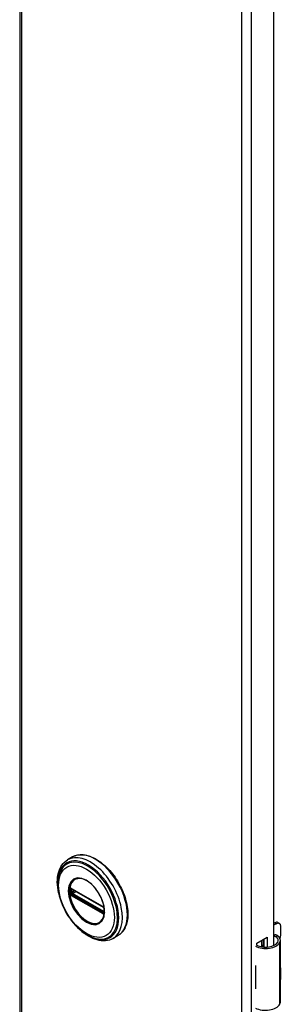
# Model space of a CAD drawing. Header units: inches. Extents: x 0 to 400, y -11 to 260.
# Tile 9 of 13: x 346.12 to 349.52, y 146.69 to 159.48. Entities that reach past the tile are written whole.
import ezdxf

# ---------------------------------------------------------------- set-up
doc = ezdxf.new("R2010")
doc.units = ezdxf.units.IN
doc.header["$LTSCALE"] = 24.014056
doc.header["$MEASUREMENT"] = 0
doc.layers.add('Visible Edges(ANSI)', color=7, linetype='Continuous', lineweight=25)
doc.layers.add('Visible Tangent Edges(ANSI)', color=7, linetype='Continuous', lineweight=25)

msp = doc.modelspace()

# ---------------------------------------------------------------- linework, layer by layer
at = {"layer": 'Visible Edges(ANSI)'}
for p, q in [((346.121, 197.687), (346.121, 99.707)), ((349.422, 169.388), (349.422, 147.453)), ((346.808, 148.604), (346.744, 148.567)), ((346.794, 148.191), (346.789, 148.193)), ((346.794, 148.191), (347.202, 147.955)), ((347.209, 147.947), (346.801, 148.183)), ((347.207, 147.952), (347.202, 147.955)), ((347.218, 147.94), (347.219, 147.937)), ((347.218, 147.894), (347.218, 147.932)), ((347.219, 147.937), (347.22, 147.935)), ((347.221, 147.921), (347.221, 147.884)), ((347.221, 147.884), (347.221, 147.878)), ((349.422, 147.739), (349.438, 147.748)), ((349.477, 147.752), (349.498, 147.74)), ((349.459, 147.736), (349.422, 147.715)), ((349.514, 147.583), (349.514, 147.704)), ((347.399, 147.581), (347.335, 147.544)), ((349.203, 147.485), (349.338, 147.563)), ((349.267, 147.436), (349.267, 147.522)), ((349.287, 147.533), (349.287, 147.433)), ((349.299, 147.432), (349.299, 147.54)), ((349.338, 147.563), (349.338, 147.432)), ((349.512, 146.717), (349.512, 147.521)), ((349.203, 147.453), (349.203, 147.485)), ((349.267, 147.452), (349.287, 147.463)), ((349.287, 147.439), (349.278, 147.434)), ((349.188, 147.193), (349.188, 147.162)), ((349.514, 147.028), (349.514, 147.149)), ((349.188, 146.919), (349.188, 146.888))]:
    msp.add_line(p, q, dxfattribs=at)
at = {"layer": 'Visible Edges(ANSI)', "flags": 128}
for points in [[(346.626, 148.139), (346.62, 148.173), (346.615, 148.207), (346.612, 148.241), (346.61, 148.274), (346.611, 148.306), (346.613, 148.337), (346.618, 148.367), (346.624, 148.396), (346.632, 148.423), (346.642, 148.449), (346.654, 148.474), (346.668, 148.497), (346.685, 148.518), (346.703, 148.536), (346.723, 148.553), (346.744, 148.567)], [(346.808, 148.604), (346.824, 148.612), (346.84, 148.619), (346.858, 148.625), (346.875, 148.629), (346.894, 148.632), (346.912, 148.633), (346.931, 148.633), (346.951, 148.632), (346.971, 148.63), (346.991, 148.626), (347.011, 148.62), (347.031, 148.614), (347.052, 148.606), (347.072, 148.597), (347.093, 148.587), (347.113, 148.576), (347.134, 148.563), (347.154, 148.55), (347.174, 148.535), (347.194, 148.52), (347.214, 148.503), (347.234, 148.486), (347.253, 148.467), (347.272, 148.448), (347.291, 148.428), (347.309, 148.407), (347.326, 148.385), (347.343, 148.363), (347.36, 148.34), (347.376, 148.316), (347.391, 148.292), (347.406, 148.267), (347.42, 148.242), (347.433, 148.217), (347.445, 148.192), (347.457, 148.166), (347.468, 148.14), (347.478, 148.114), (347.487, 148.088), (347.495, 148.061), (347.502, 148.035), (347.509, 148.009), (347.514, 147.984), (347.519, 147.958), (347.522, 147.933), (347.525, 147.908), (347.526, 147.884), (347.527, 147.86), (347.526, 147.836), (347.525, 147.813), (347.522, 147.791), (347.519, 147.77), (347.514, 147.749), (347.508, 147.729), (347.502, 147.709), (347.494, 147.691), (347.486, 147.673), (347.476, 147.657), (347.465, 147.641), (347.454, 147.627), (347.441, 147.614), (347.428, 147.602), (347.414, 147.591), (347.399, 147.581)], [(346.654, 148.428), (346.647, 148.414), (346.641, 148.401), (346.636, 148.387), (346.631, 148.372), (346.624, 148.342), (346.619, 148.31), (346.616, 148.277), (346.615, 148.242), (346.617, 148.207), (346.621, 148.171), (346.627, 148.134), (346.636, 148.097), (346.646, 148.059), (346.659, 148.022), (346.673, 147.985), (346.689, 147.948), (346.707, 147.911), (346.727, 147.875), (346.748, 147.84), (346.771, 147.807), (346.794, 147.774), (346.82, 147.743), (346.846, 147.713), (346.873, 147.686), (346.901, 147.66), (346.93, 147.636), (346.959, 147.615), (346.989, 147.595), (347.019, 147.579), (347.049, 147.564), (347.079, 147.553), (347.109, 147.544), (347.124, 147.541), (347.139, 147.539), (347.154, 147.537), (347.169, 147.536)], [(347.192, 147.781), (347.2, 147.794), (347.207, 147.81), (347.213, 147.826), (347.218, 147.845), (347.221, 147.864), (347.222, 147.885), (347.222, 147.907), (347.22, 147.93), (347.217, 147.953), (347.213, 147.977), (347.206, 148.001), (347.199, 148.026), (347.19, 148.05), (347.179, 148.075), (347.167, 148.099), (347.155, 148.122), (347.141, 148.145), (347.125, 148.168), (347.11, 148.189), (347.093, 148.209), (347.075, 148.228), (347.058, 148.245), (347.039, 148.261), (347.021, 148.276), (347.002, 148.289), (346.983, 148.3), (346.964, 148.309), (346.946, 148.316), (346.928, 148.321), (346.91, 148.324), (346.893, 148.326), (346.877, 148.325)], [(346.789, 148.193), (346.787, 148.194), (346.786, 148.195)], [(346.801, 148.183), (346.8, 148.183), (346.8, 148.183)], [(347.207, 147.952), (347.211, 147.95), (347.214, 147.946)], [(347.218, 147.932), (347.218, 147.936), (347.215, 147.94), (347.212, 147.945), (347.209, 147.947)], [(347.214, 147.946), (347.216, 147.943), (347.218, 147.94)], [(347.218, 147.893), (347.218, 147.893), (347.218, 147.894)], [(347.221, 147.878), (347.221, 147.876), (347.221, 147.875)], [(347.335, 147.544), (347.312, 147.533), (347.287, 147.524), (347.262, 147.518), (347.236, 147.514), (347.209, 147.513), (347.182, 147.515), (347.154, 147.519), (347.126, 147.526), (347.098, 147.535), (347.07, 147.546), (347.042, 147.56), (347.014, 147.575), (346.986, 147.593), (346.958, 147.612), (346.931, 147.634), (346.905, 147.657)], [(349.47, 147.583), (349.468, 147.584), (349.466, 147.585), (349.464, 147.586), (349.462, 147.587), (349.46, 147.588), (349.458, 147.588), (349.456, 147.589), (349.454, 147.589), (349.452, 147.59), (349.45, 147.59), (349.448, 147.59), (349.446, 147.59), (349.444, 147.59), (349.442, 147.59), (349.439, 147.59), (349.437, 147.59), (349.435, 147.589), (349.433, 147.589), (349.431, 147.588), (349.43, 147.587), (349.428, 147.587), (349.426, 147.586), (349.424, 147.585), (349.422, 147.584)], [(349.422, 147.572), (349.424, 147.573), (349.426, 147.573), (349.427, 147.573), (349.429, 147.573), (349.43, 147.574), (349.432, 147.574), (349.433, 147.574), (349.435, 147.574), (349.436, 147.574), (349.438, 147.573), (349.439, 147.573), (349.441, 147.573), (349.442, 147.572), (349.444, 147.572), (349.445, 147.572), (349.447, 147.571), (349.448, 147.57), (349.45, 147.57), (349.451, 147.569), (349.453, 147.568), (349.454, 147.567), (349.455, 147.566), (349.457, 147.565), (349.458, 147.564)]]:
    msp.add_lwpolyline(points, dxfattribs=at)
at = {"layer": 'Visible Edges(ANSI)'}
for centre, major_axis, start_param, end_param in [((349.438, 147.683), (0.0394, 0.0682), 0, 0.785398), ((349.459, 147.671), (0.0394, 0.0682), 5.497787, 7.068583), ((349.317, 147.528), (0.197, 0), 3.983372, 5.96475), ((349.317, 147.528), (0.167, 0), 3.964134, 5.96475), ((349.354, 147.521), (0.128, 0), 5.96475, 6.909947), ((349.354, 147.521), (0.157, 0), 5.96475, 7.032103), ((349.459, 147.551), (-0.0394, -0.0682), 1.811012, 2.356194), ((349.317, 147.279), (0.197, 0), 3.983372, 3.995195), ((349.248, 147.202), (-0.0917, 0), 0.828235, 0.853602), ((349.459, 147.117), (-0.0394, -0.0682), 2.356194, 2.65865), ((349.459, 146.996), (-0.0394, -0.0682), 2.053739, 2.356194), ((349.248, 146.959), (0.0917, 0), 3.969828, 3.995195), ((349.317, 146.974), (-0.197, 0), 0.841779, 0.853602), ((349.317, 146.725), (0.197, 0), 3.983372, 5.96475), ((349.354, 146.717), (0.157, 0), 5.96475, 6.283185)]:
    msp.add_ellipse(centre, major_axis=major_axis, ratio=0.57735, start_param=start_param, end_param=end_param, dxfattribs=at)
at = {"layer": 'Visible Tangent Edges(ANSI)'}
for p, q in [((346.146, 197.652), (346.146, 99.672)), ((349.008, 98.019), (349.008, 195.999)), ((349.13, 195.999), (349.13, 98.019)), ((346.777, 148.18), (346.777, 148.185)), ((346.777, 148.137), (346.777, 148.142)), ((346.786, 148.142), (346.786, 148.179)), ((347.2, 147.959), (346.792, 148.195)), ((346.799, 148.186), (347.207, 147.951)), ((346.799, 148.179), (346.804, 148.181)), ((346.799, 148.142), (346.799, 148.179)), ((346.835, 148.163), (346.799, 148.142)), ((346.806, 148.13), (346.849, 148.155)), ((347.214, 147.894), (346.806, 148.13)), ((346.796, 148.111), (346.791, 148.114)), ((346.792, 148.102), (347.2, 147.867)), ((347.204, 147.876), (346.796, 148.111)), ((347.207, 147.884), (346.799, 148.119)), ((347.209, 147.873), (347.204, 147.876)), ((347.218, 147.897), (347.214, 147.894)), ((347.22, 147.928), (347.22, 147.891)), ((347.221, 147.866), (347.221, 147.867)), ((349.438, 147.748), (349.459, 147.736)), ((349.458, 147.564), (349.47, 147.583)), ((349.504, 146.689), (349.504, 147.493)), ((349.188, 147.162), (349.188, 146.919))]:
    msp.add_line(p, q, dxfattribs=at)
at = {"layer": 'Visible Tangent Edges(ANSI)', "flags": 128}
for points in [[(346.753, 148.163), (346.761, 148.088), (346.785, 148.009), (346.822, 147.93), (346.871, 147.859), (346.928, 147.799), (346.989, 147.755), (347.05, 147.729), (347.107, 147.723), (347.156, 147.738), (347.194, 147.773), (347.217, 147.825), (347.225, 147.891), (347.217, 147.966), (347.194, 148.045), (347.156, 148.124), (347.107, 148.195), (347.05, 148.255), (346.989, 148.299), (346.928, 148.325), (346.871, 148.331), (346.822, 148.316), (346.785, 148.281), (346.761, 148.229), (346.753, 148.163)], [(346.764, 148.162), (346.765, 148.173), (346.765, 148.184), (346.766, 148.195), (346.768, 148.206), (346.77, 148.216), (346.772, 148.225), (346.775, 148.235), (346.778, 148.244), (346.782, 148.252), (346.785, 148.261), (346.79, 148.268), (346.795, 148.276), (346.8, 148.283), (346.805, 148.289), (346.811, 148.295), (346.817, 148.301), (346.824, 148.305), (346.83, 148.31), (346.838, 148.314), (346.845, 148.317), (346.853, 148.32), (346.861, 148.322), (346.869, 148.324), (346.877, 148.325)], [(347.191, 147.781), (347.178, 147.765), (347.162, 147.752), (347.144, 147.742), (347.124, 147.736), (347.103, 147.733), (347.08, 147.734), (347.057, 147.739), (347.032, 147.746), (347.007, 147.757), (346.983, 147.772), (346.958, 147.789), (346.933, 147.809), (346.91, 147.832), (346.887, 147.857), (346.866, 147.884), (346.846, 147.913), (346.828, 147.943), (346.811, 147.974), (346.797, 148.006), (346.786, 148.038), (346.777, 148.07), (346.77, 148.102), (346.766, 148.133), (346.764, 148.162)], [(346.77, 148.18), (346.77, 148.179), (346.769, 148.177), (346.769, 148.176), (346.769, 148.174), (346.769, 148.173), (346.769, 148.171), (346.769, 148.169), (346.769, 148.168), (346.769, 148.166), (346.769, 148.165), (346.769, 148.163), (346.769, 148.162), (346.769, 148.16), (346.769, 148.159), (346.769, 148.157), (346.769, 148.156), (346.769, 148.154), (346.769, 148.153), (346.769, 148.151), (346.769, 148.149), (346.769, 148.148), (346.769, 148.146), (346.77, 148.145), (346.77, 148.143)], [(346.772, 148.196), (346.771, 148.195), (346.771, 148.195), (346.771, 148.195), (346.771, 148.194), (346.771, 148.194), (346.771, 148.194), (346.771, 148.193), (346.771, 148.193), (346.771, 148.192), (346.771, 148.192), (346.77, 148.191), (346.77, 148.191), (346.77, 148.191), (346.77, 148.19), (346.77, 148.19), (346.77, 148.189), (346.77, 148.189), (346.77, 148.188), (346.77, 148.188), (346.77, 148.188), (346.77, 148.187), (346.77, 148.187), (346.77, 148.186), (346.77, 148.186)], [(346.77, 148.186), (346.77, 148.186), (346.77, 148.185), (346.77, 148.185), (346.77, 148.185), (346.77, 148.185), (346.77, 148.184), (346.77, 148.184), (346.77, 148.184), (346.77, 148.184), (346.77, 148.183), (346.77, 148.183), (346.77, 148.183), (346.77, 148.183), (346.77, 148.182), (346.77, 148.182), (346.77, 148.182), (346.77, 148.182), (346.77, 148.181), (346.77, 148.181), (346.77, 148.181), (346.77, 148.181), (346.77, 148.181), (346.77, 148.18), (346.77, 148.18)], [(346.77, 148.143), (346.77, 148.143), (346.77, 148.143), (346.77, 148.142), (346.77, 148.142), (346.77, 148.142), (346.77, 148.142), (346.77, 148.141), (346.77, 148.141), (346.77, 148.141), (346.77, 148.141), (346.77, 148.14), (346.77, 148.14), (346.77, 148.14), (346.77, 148.14), (346.77, 148.139), (346.77, 148.139), (346.77, 148.139), (346.77, 148.139), (346.77, 148.138), (346.77, 148.138), (346.77, 148.138), (346.77, 148.138), (346.77, 148.137), (346.77, 148.137)], [(346.77, 148.137), (346.77, 148.137), (346.77, 148.136), (346.77, 148.136), (346.77, 148.135), (346.77, 148.135), (346.77, 148.134), (346.77, 148.134), (346.77, 148.133), (346.77, 148.133), (346.77, 148.132), (346.77, 148.132), (346.77, 148.131), (346.77, 148.131), (346.771, 148.13), (346.771, 148.13), (346.771, 148.129), (346.771, 148.129), (346.771, 148.128), (346.771, 148.128), (346.771, 148.127), (346.771, 148.127), (346.771, 148.126), (346.771, 148.126), (346.772, 148.125)], [(346.778, 148.2), (346.777, 148.2), (346.777, 148.2), (346.777, 148.2), (346.777, 148.2), (346.776, 148.2), (346.776, 148.2), (346.776, 148.2), (346.776, 148.2), (346.775, 148.2), (346.775, 148.2), (346.775, 148.2), (346.775, 148.2), (346.775, 148.2), (346.774, 148.2), (346.774, 148.199), (346.774, 148.199), (346.774, 148.199), (346.774, 148.199), (346.773, 148.199), (346.773, 148.199), (346.773, 148.199), (346.773, 148.199), (346.773, 148.198), (346.772, 148.198)], [(346.772, 148.198), (346.772, 148.198), (346.772, 148.198), (346.772, 148.198), (346.772, 148.198), (346.772, 148.198), (346.772, 148.198), (346.772, 148.198), (346.772, 148.198), (346.772, 148.197), (346.772, 148.197), (346.772, 148.197), (346.772, 148.197), (346.772, 148.197), (346.772, 148.197), (346.772, 148.197), (346.772, 148.197), (346.772, 148.197), (346.772, 148.196), (346.772, 148.196), (346.772, 148.196), (346.772, 148.196), (346.772, 148.196), (346.772, 148.196), (346.772, 148.196)], [(346.777, 148.185), (346.777, 148.186), (346.777, 148.186), (346.777, 148.186), (346.777, 148.187), (346.777, 148.187), (346.777, 148.187), (346.777, 148.188), (346.777, 148.188), (346.778, 148.188), (346.778, 148.189), (346.778, 148.189), (346.778, 148.189), (346.778, 148.189), (346.778, 148.19), (346.778, 148.19), (346.778, 148.19), (346.778, 148.19), (346.778, 148.191), (346.779, 148.191), (346.779, 148.191), (346.779, 148.191), (346.779, 148.192), (346.779, 148.192), (346.779, 148.192)], [(346.777, 148.142), (346.777, 148.144), (346.777, 148.146), (346.777, 148.147), (346.777, 148.149), (346.778, 148.15), (346.778, 148.152), (346.778, 148.153), (346.778, 148.155), (346.778, 148.156), (346.778, 148.158), (346.778, 148.16), (346.778, 148.161), (346.778, 148.163), (346.778, 148.164), (346.778, 148.166), (346.778, 148.167), (346.778, 148.169), (346.778, 148.17), (346.778, 148.172), (346.777, 148.173), (346.777, 148.175), (346.777, 148.177), (346.777, 148.178), (346.777, 148.18)], [(346.779, 148.128), (346.779, 148.128), (346.779, 148.129), (346.779, 148.129), (346.779, 148.13), (346.779, 148.13), (346.778, 148.13), (346.778, 148.131), (346.778, 148.131), (346.778, 148.131), (346.778, 148.132), (346.778, 148.132), (346.778, 148.132), (346.778, 148.133), (346.778, 148.133), (346.778, 148.133), (346.778, 148.134), (346.777, 148.134), (346.777, 148.134), (346.777, 148.135), (346.777, 148.135), (346.777, 148.136), (346.777, 148.136), (346.777, 148.136), (346.777, 148.137)], [(346.787, 148.198), (346.787, 148.198), (346.786, 148.198), (346.786, 148.199), (346.785, 148.199), (346.785, 148.199), (346.785, 148.199), (346.784, 148.199), (346.784, 148.2), (346.783, 148.2), (346.783, 148.2), (346.783, 148.2), (346.782, 148.2), (346.782, 148.2), (346.781, 148.2), (346.781, 148.2), (346.781, 148.2), (346.78, 148.2), (346.78, 148.2), (346.779, 148.2), (346.779, 148.2), (346.779, 148.2), (346.778, 148.2), (346.778, 148.2), (346.778, 148.2)], [(346.779, 148.192), (346.779, 148.192), (346.779, 148.192), (346.779, 148.192), (346.78, 148.192), (346.78, 148.192), (346.78, 148.192), (346.78, 148.192), (346.78, 148.192), (346.78, 148.192), (346.78, 148.193), (346.78, 148.193), (346.78, 148.193), (346.78, 148.193), (346.78, 148.193), (346.78, 148.193), (346.78, 148.193), (346.78, 148.193), (346.78, 148.193), (346.78, 148.193), (346.78, 148.193), (346.78, 148.193), (346.78, 148.193), (346.781, 148.193), (346.781, 148.193)], [(346.781, 148.125), (346.781, 148.126), (346.78, 148.126), (346.78, 148.126), (346.78, 148.126), (346.78, 148.126), (346.78, 148.126), (346.78, 148.126), (346.78, 148.126), (346.78, 148.126), (346.78, 148.127), (346.78, 148.127), (346.78, 148.127), (346.78, 148.127), (346.78, 148.127), (346.78, 148.127), (346.78, 148.127), (346.78, 148.127), (346.78, 148.127), (346.78, 148.128), (346.78, 148.128), (346.779, 148.128), (346.779, 148.128), (346.779, 148.128), (346.779, 148.128)], [(346.781, 148.193), (346.781, 148.193), (346.781, 148.193), (346.781, 148.194), (346.781, 148.194), (346.781, 148.194), (346.781, 148.194), (346.782, 148.194), (346.782, 148.194), (346.782, 148.194), (346.782, 148.194), (346.782, 148.194), (346.782, 148.194), (346.782, 148.194), (346.783, 148.194), (346.783, 148.194), (346.783, 148.194), (346.783, 148.194), (346.783, 148.195), (346.783, 148.195), (346.783, 148.195), (346.784, 148.195), (346.784, 148.195), (346.784, 148.195), (346.784, 148.195)], [(346.784, 148.195), (346.784, 148.195), (346.784, 148.195), (346.784, 148.195), (346.784, 148.195), (346.785, 148.195), (346.785, 148.195), (346.785, 148.195), (346.785, 148.195), (346.785, 148.195), (346.785, 148.195), (346.785, 148.195), (346.785, 148.195), (346.785, 148.195), (346.785, 148.195), (346.785, 148.195), (346.785, 148.195), (346.785, 148.195), (346.786, 148.195), (346.786, 148.195), (346.786, 148.195), (346.786, 148.195), (346.786, 148.195), (346.786, 148.195), (346.786, 148.195)], [(346.786, 148.179), (346.786, 148.179), (346.786, 148.179), (346.786, 148.18), (346.786, 148.18), (346.786, 148.18), (346.786, 148.18), (346.786, 148.181), (346.786, 148.181), (346.786, 148.181), (346.786, 148.181), (346.786, 148.182), (346.786, 148.182), (346.786, 148.182), (346.786, 148.182), (346.786, 148.182), (346.786, 148.183), (346.787, 148.183), (346.787, 148.183), (346.787, 148.183), (346.787, 148.184), (346.787, 148.184), (346.787, 148.184), (346.787, 148.184), (346.787, 148.184)], [(346.787, 148.135), (346.787, 148.136), (346.787, 148.136), (346.787, 148.136), (346.787, 148.136), (346.787, 148.137), (346.787, 148.137), (346.787, 148.137), (346.786, 148.137), (346.786, 148.138), (346.786, 148.138), (346.786, 148.138), (346.786, 148.138), (346.786, 148.139), (346.786, 148.139), (346.786, 148.139), (346.786, 148.139), (346.786, 148.14), (346.786, 148.14), (346.786, 148.14), (346.786, 148.141), (346.786, 148.141), (346.786, 148.141), (346.786, 148.141), (346.786, 148.142)], [(346.792, 148.195), (346.792, 148.195), (346.792, 148.195), (346.792, 148.195), (346.791, 148.196), (346.791, 148.196), (346.791, 148.196), (346.791, 148.196), (346.79, 148.196), (346.79, 148.196), (346.79, 148.196), (346.79, 148.196), (346.79, 148.197), (346.789, 148.197), (346.789, 148.197), (346.789, 148.197), (346.789, 148.197), (346.788, 148.197), (346.788, 148.197), (346.788, 148.197), (346.788, 148.198), (346.788, 148.198), (346.787, 148.198), (346.787, 148.198), (346.787, 148.198)], [(346.787, 148.184), (346.787, 148.185), (346.787, 148.185), (346.787, 148.185), (346.787, 148.185), (346.787, 148.185), (346.787, 148.185), (346.787, 148.185), (346.787, 148.186), (346.787, 148.186), (346.787, 148.186), (346.787, 148.186), (346.787, 148.186), (346.787, 148.186), (346.787, 148.186), (346.787, 148.186), (346.787, 148.187), (346.788, 148.187), (346.788, 148.187), (346.788, 148.187), (346.788, 148.187), (346.788, 148.187), (346.788, 148.187), (346.788, 148.187), (346.788, 148.187)], [(346.788, 148.131), (346.788, 148.131), (346.788, 148.131), (346.788, 148.131), (346.788, 148.131), (346.788, 148.132), (346.788, 148.132), (346.788, 148.132), (346.787, 148.132), (346.787, 148.132), (346.787, 148.133), (346.787, 148.133), (346.787, 148.133), (346.787, 148.133), (346.787, 148.133), (346.787, 148.134), (346.787, 148.134), (346.787, 148.134), (346.787, 148.134), (346.787, 148.134), (346.787, 148.134), (346.787, 148.135), (346.787, 148.135), (346.787, 148.135), (346.787, 148.135)], [(346.791, 148.189), (346.791, 148.189), (346.791, 148.189), (346.791, 148.189), (346.791, 148.189), (346.791, 148.189), (346.791, 148.189), (346.792, 148.189), (346.792, 148.189), (346.792, 148.189), (346.792, 148.189), (346.792, 148.189), (346.792, 148.189), (346.792, 148.189), (346.793, 148.189), (346.793, 148.189), (346.793, 148.189), (346.793, 148.189), (346.793, 148.189), (346.793, 148.189), (346.793, 148.189), (346.794, 148.189), (346.794, 148.189), (346.794, 148.189), (346.794, 148.189)], [(346.794, 148.189), (346.794, 148.189), (346.794, 148.188), (346.795, 148.188), (346.795, 148.188), (346.795, 148.188), (346.795, 148.188), (346.795, 148.188), (346.796, 148.188), (346.796, 148.188), (346.796, 148.188), (346.796, 148.188), (346.796, 148.188), (346.797, 148.188), (346.797, 148.187), (346.797, 148.187), (346.797, 148.187), (346.798, 148.187), (346.798, 148.187), (346.798, 148.187), (346.798, 148.187), (346.799, 148.187), (346.799, 148.187), (346.799, 148.186), (346.799, 148.186)], [(346.772, 148.125), (346.772, 148.125), (346.772, 148.125), (346.772, 148.125), (346.772, 148.125), (346.772, 148.125), (346.772, 148.124), (346.772, 148.124), (346.772, 148.124), (346.772, 148.124), (346.772, 148.124), (346.772, 148.124), (346.772, 148.123), (346.772, 148.123), (346.772, 148.123), (346.772, 148.123), (346.772, 148.123), (346.772, 148.123), (346.772, 148.123), (346.772, 148.122), (346.772, 148.122), (346.772, 148.122), (346.772, 148.122), (346.772, 148.122), (346.772, 148.122)], [(346.772, 148.122), (346.773, 148.121), (346.773, 148.121), (346.773, 148.121), (346.773, 148.12), (346.773, 148.12), (346.774, 148.12), (346.774, 148.119), (346.774, 148.119), (346.774, 148.119), (346.774, 148.118), (346.775, 148.118), (346.775, 148.118), (346.775, 148.117), (346.775, 148.117), (346.775, 148.117), (346.776, 148.116), (346.776, 148.116), (346.776, 148.116), (346.776, 148.115), (346.777, 148.115), (346.777, 148.115), (346.777, 148.114), (346.777, 148.114), (346.778, 148.114)], [(346.778, 148.114), (346.778, 148.113), (346.778, 148.113), (346.779, 148.112), (346.779, 148.112), (346.779, 148.112), (346.78, 148.111), (346.78, 148.111), (346.781, 148.11), (346.781, 148.11), (346.781, 148.11), (346.782, 148.109), (346.782, 148.109), (346.783, 148.109), (346.783, 148.108), (346.783, 148.108), (346.784, 148.108), (346.784, 148.107), (346.785, 148.107), (346.785, 148.107), (346.785, 148.106), (346.786, 148.106), (346.786, 148.106), (346.787, 148.106), (346.787, 148.105)], [(346.784, 148.12), (346.784, 148.12), (346.784, 148.12), (346.784, 148.121), (346.783, 148.121), (346.783, 148.121), (346.783, 148.121), (346.783, 148.121), (346.783, 148.122), (346.783, 148.122), (346.783, 148.122), (346.782, 148.122), (346.782, 148.123), (346.782, 148.123), (346.782, 148.123), (346.782, 148.123), (346.782, 148.124), (346.782, 148.124), (346.781, 148.124), (346.781, 148.124), (346.781, 148.125), (346.781, 148.125), (346.781, 148.125), (346.781, 148.125), (346.781, 148.125)], [(346.791, 148.114), (346.79, 148.114), (346.79, 148.115), (346.79, 148.115), (346.789, 148.115), (346.789, 148.115), (346.789, 148.115), (346.789, 148.116), (346.788, 148.116), (346.788, 148.116), (346.788, 148.116), (346.787, 148.116), (346.787, 148.117), (346.787, 148.117), (346.787, 148.117), (346.786, 148.117), (346.786, 148.118), (346.786, 148.118), (346.786, 148.118), (346.785, 148.119), (346.785, 148.119), (346.785, 148.119), (346.785, 148.119), (346.784, 148.12), (346.784, 148.12)], [(346.787, 148.105), (346.787, 148.105), (346.787, 148.105), (346.788, 148.105), (346.788, 148.105), (346.788, 148.105), (346.788, 148.105), (346.788, 148.104), (346.789, 148.104), (346.789, 148.104), (346.789, 148.104), (346.789, 148.104), (346.79, 148.104), (346.79, 148.104), (346.79, 148.103), (346.79, 148.103), (346.79, 148.103), (346.791, 148.103), (346.791, 148.103), (346.791, 148.103), (346.791, 148.103), (346.792, 148.103), (346.792, 148.102), (346.792, 148.102), (346.792, 148.102)], [(346.794, 148.123), (346.794, 148.123), (346.794, 148.123), (346.794, 148.123), (346.793, 148.123), (346.793, 148.123), (346.793, 148.124), (346.793, 148.124), (346.793, 148.124), (346.793, 148.124), (346.793, 148.124), (346.792, 148.124), (346.792, 148.124), (346.792, 148.124), (346.792, 148.125), (346.792, 148.125), (346.792, 148.125), (346.792, 148.125), (346.791, 148.125), (346.791, 148.125), (346.791, 148.126), (346.791, 148.126), (346.791, 148.126), (346.791, 148.126), (346.791, 148.126)], [(346.799, 148.119), (346.799, 148.119), (346.799, 148.119), (346.799, 148.12), (346.798, 148.12), (346.798, 148.12), (346.798, 148.12), (346.798, 148.12), (346.797, 148.12), (346.797, 148.12), (346.797, 148.121), (346.797, 148.121), (346.796, 148.121), (346.796, 148.121), (346.796, 148.121), (346.796, 148.121), (346.796, 148.121), (346.795, 148.122), (346.795, 148.122), (346.795, 148.122), (346.795, 148.122), (346.795, 148.122), (346.794, 148.122), (346.794, 148.123), (346.794, 148.123)], [(347.205, 147.956), (347.205, 147.957), (347.205, 147.957), (347.205, 147.957), (347.205, 147.957), (347.204, 147.957), (347.204, 147.957), (347.204, 147.957), (347.204, 147.957), (347.203, 147.958), (347.203, 147.958), (347.203, 147.958), (347.203, 147.958), (347.203, 147.958), (347.202, 147.958), (347.202, 147.958), (347.202, 147.958), (347.202, 147.959), (347.202, 147.959), (347.201, 147.959), (347.201, 147.959), (347.201, 147.959), (347.201, 147.959), (347.2, 147.959), (347.2, 147.959)], [(347.215, 147.948), (347.214, 147.948), (347.214, 147.949), (347.214, 147.949), (347.213, 147.95), (347.213, 147.95), (347.213, 147.951), (347.212, 147.951), (347.212, 147.951), (347.211, 147.952), (347.211, 147.952), (347.211, 147.952), (347.21, 147.953), (347.21, 147.953), (347.209, 147.954), (347.209, 147.954), (347.209, 147.954), (347.208, 147.954), (347.208, 147.955), (347.207, 147.955), (347.207, 147.955), (347.207, 147.956), (347.206, 147.956), (347.206, 147.956), (347.205, 147.956)], [(347.207, 147.951), (347.207, 147.951), (347.208, 147.95), (347.208, 147.95), (347.208, 147.95), (347.208, 147.95), (347.209, 147.95), (347.209, 147.95), (347.209, 147.95), (347.209, 147.949), (347.209, 147.949), (347.21, 147.949), (347.21, 147.949), (347.21, 147.949), (347.21, 147.949), (347.211, 147.948), (347.211, 147.948), (347.211, 147.948), (347.211, 147.948), (347.211, 147.948), (347.212, 147.948), (347.212, 147.948), (347.212, 147.947), (347.212, 147.947), (347.212, 147.947)], [(347.212, 147.881), (347.212, 147.881), (347.212, 147.881), (347.212, 147.881), (347.212, 147.881), (347.211, 147.882), (347.211, 147.882), (347.211, 147.882), (347.211, 147.882), (347.211, 147.882), (347.21, 147.882), (347.21, 147.882), (347.21, 147.882), (347.21, 147.882), (347.209, 147.882), (347.209, 147.883), (347.209, 147.883), (347.209, 147.883), (347.209, 147.883), (347.208, 147.883), (347.208, 147.883), (347.208, 147.883), (347.208, 147.883), (347.207, 147.883), (347.207, 147.884)], [(347.215, 147.871), (347.215, 147.871), (347.215, 147.871), (347.214, 147.871), (347.214, 147.871), (347.214, 147.871), (347.214, 147.871), (347.213, 147.871), (347.213, 147.871), (347.213, 147.871), (347.213, 147.871), (347.212, 147.871), (347.212, 147.871), (347.212, 147.871), (347.212, 147.872), (347.211, 147.872), (347.211, 147.872), (347.211, 147.872), (347.21, 147.872), (347.21, 147.872), (347.21, 147.872), (347.21, 147.872), (347.209, 147.872), (347.209, 147.873), (347.209, 147.873)], [(347.212, 147.947), (347.213, 147.947), (347.213, 147.947), (347.213, 147.947), (347.213, 147.947), (347.213, 147.946), (347.213, 147.946), (347.213, 147.946), (347.214, 147.946), (347.214, 147.946), (347.214, 147.946), (347.214, 147.946), (347.214, 147.945), (347.214, 147.945), (347.214, 147.945), (347.214, 147.945), (347.215, 147.945), (347.215, 147.945), (347.215, 147.945), (347.215, 147.944), (347.215, 147.944), (347.215, 147.944), (347.215, 147.944), (347.216, 147.944), (347.216, 147.944)], [(347.216, 147.881), (347.216, 147.881), (347.215, 147.881), (347.215, 147.881), (347.215, 147.881), (347.215, 147.881), (347.215, 147.881), (347.215, 147.881), (347.215, 147.881), (347.214, 147.881), (347.214, 147.881), (347.214, 147.881), (347.214, 147.881), (347.214, 147.881), (347.214, 147.881), (347.214, 147.881), (347.214, 147.881), (347.213, 147.881), (347.213, 147.881), (347.213, 147.881), (347.213, 147.881), (347.213, 147.881), (347.213, 147.881), (347.213, 147.881), (347.212, 147.881)], [(347.219, 147.942), (347.219, 147.942), (347.219, 147.942), (347.219, 147.943), (347.218, 147.943), (347.218, 147.943), (347.218, 147.943), (347.218, 147.944), (347.218, 147.944), (347.218, 147.944), (347.217, 147.944), (347.217, 147.945), (347.217, 147.945), (347.217, 147.945), (347.217, 147.946), (347.216, 147.946), (347.216, 147.946), (347.216, 147.946), (347.216, 147.947), (347.216, 147.947), (347.216, 147.947), (347.215, 147.947), (347.215, 147.948), (347.215, 147.948), (347.215, 147.948)], [(347.219, 147.873), (347.219, 147.872), (347.219, 147.872), (347.218, 147.872), (347.218, 147.872), (347.218, 147.872), (347.218, 147.872), (347.218, 147.872), (347.218, 147.872), (347.218, 147.872), (347.217, 147.872), (347.217, 147.872), (347.217, 147.872), (347.217, 147.871), (347.217, 147.871), (347.217, 147.871), (347.217, 147.871), (347.216, 147.871), (347.216, 147.871), (347.216, 147.871), (347.216, 147.871), (347.216, 147.871), (347.216, 147.871), (347.215, 147.871), (347.215, 147.871)], [(347.218, 147.939), (347.218, 147.939), (347.218, 147.939), (347.218, 147.939), (347.219, 147.938), (347.219, 147.938), (347.219, 147.938), (347.219, 147.938), (347.219, 147.938), (347.219, 147.937), (347.219, 147.937), (347.219, 147.937), (347.219, 147.937), (347.219, 147.937), (347.219, 147.936), (347.219, 147.936), (347.219, 147.936), (347.219, 147.936), (347.219, 147.936), (347.219, 147.935), (347.219, 147.935), (347.219, 147.935), (347.22, 147.935), (347.22, 147.935), (347.22, 147.935)], [(347.22, 147.885), (347.22, 147.885), (347.22, 147.885), (347.219, 147.885), (347.219, 147.885), (347.219, 147.885), (347.219, 147.884), (347.219, 147.884), (347.219, 147.884), (347.219, 147.884), (347.219, 147.884), (347.219, 147.884), (347.219, 147.884), (347.219, 147.884), (347.219, 147.883), (347.219, 147.883), (347.219, 147.883), (347.219, 147.883), (347.219, 147.883), (347.219, 147.883), (347.219, 147.883), (347.218, 147.883), (347.218, 147.883), (347.218, 147.882), (347.218, 147.882)], [(347.22, 147.874), (347.22, 147.874), (347.22, 147.874), (347.22, 147.874), (347.22, 147.874), (347.22, 147.873), (347.22, 147.873), (347.22, 147.873), (347.22, 147.873), (347.22, 147.873), (347.219, 147.873), (347.219, 147.873), (347.219, 147.873), (347.219, 147.873), (347.219, 147.873), (347.219, 147.873), (347.219, 147.873), (347.219, 147.873), (347.219, 147.873), (347.219, 147.873), (347.219, 147.873), (347.219, 147.873), (347.219, 147.873), (347.219, 147.873), (347.219, 147.873)], [(347.22, 147.935), (347.22, 147.934), (347.22, 147.934), (347.22, 147.934), (347.22, 147.934), (347.22, 147.933), (347.22, 147.933), (347.22, 147.933), (347.22, 147.932), (347.22, 147.932), (347.22, 147.932), (347.22, 147.932), (347.22, 147.931), (347.22, 147.931), (347.22, 147.931), (347.22, 147.931), (347.22, 147.93), (347.22, 147.93), (347.22, 147.93), (347.22, 147.93), (347.22, 147.929), (347.22, 147.929), (347.22, 147.929), (347.22, 147.929), (347.22, 147.928)], [(347.22, 147.891), (347.22, 147.891), (347.22, 147.891), (347.22, 147.89), (347.22, 147.89), (347.22, 147.89), (347.22, 147.89), (347.22, 147.889), (347.22, 147.889), (347.22, 147.889), (347.22, 147.889), (347.22, 147.888), (347.22, 147.888), (347.22, 147.888), (347.22, 147.888), (347.22, 147.887), (347.22, 147.887), (347.22, 147.887), (347.22, 147.887), (347.22, 147.886), (347.22, 147.886), (347.22, 147.886), (347.22, 147.886), (347.22, 147.886), (347.22, 147.885)], [(347.221, 147.875), (347.221, 147.875), (347.221, 147.875), (347.221, 147.875), (347.221, 147.875), (347.221, 147.875), (347.22, 147.875), (347.22, 147.875), (347.22, 147.875), (347.22, 147.875), (347.22, 147.874), (347.22, 147.874), (347.22, 147.874), (347.22, 147.874), (347.22, 147.874), (347.22, 147.874), (347.22, 147.874), (347.22, 147.874), (347.22, 147.874), (347.22, 147.874), (347.22, 147.874), (347.22, 147.874), (347.22, 147.874), (347.22, 147.874), (347.22, 147.874)], [(347.2, 147.867), (347.2, 147.867), (347.201, 147.866), (347.201, 147.866), (347.201, 147.866), (347.201, 147.866), (347.202, 147.866), (347.202, 147.866), (347.202, 147.866), (347.202, 147.866), (347.202, 147.865), (347.203, 147.865), (347.203, 147.865), (347.203, 147.865), (347.203, 147.865), (347.203, 147.865), (347.204, 147.865), (347.204, 147.865), (347.204, 147.864), (347.204, 147.864), (347.205, 147.864), (347.205, 147.864), (347.205, 147.864), (347.205, 147.864), (347.205, 147.864)], [(347.205, 147.864), (347.206, 147.863), (347.206, 147.863), (347.207, 147.863), (347.207, 147.863), (347.207, 147.863), (347.208, 147.863), (347.208, 147.862), (347.209, 147.862), (347.209, 147.862), (347.209, 147.862), (347.21, 147.862), (347.21, 147.862), (347.211, 147.862), (347.211, 147.862), (347.211, 147.861), (347.212, 147.861), (347.212, 147.861), (347.213, 147.861), (347.213, 147.861), (347.213, 147.861), (347.214, 147.861), (347.214, 147.861), (347.214, 147.861), (347.215, 147.861)], [(347.215, 147.861), (347.215, 147.861), (347.215, 147.861), (347.215, 147.861), (347.216, 147.861), (347.216, 147.861), (347.216, 147.862), (347.216, 147.862), (347.217, 147.862), (347.217, 147.862), (347.217, 147.862), (347.217, 147.862), (347.218, 147.862), (347.218, 147.862), (347.218, 147.862), (347.218, 147.862), (347.218, 147.862), (347.219, 147.862), (347.219, 147.863), (347.219, 147.863), (347.219, 147.863), (347.219, 147.863), (347.22, 147.863), (347.22, 147.863), (347.22, 147.863)], [(347.22, 147.863), (347.22, 147.863), (347.22, 147.864), (347.22, 147.864), (347.22, 147.864), (347.22, 147.864), (347.22, 147.864), (347.22, 147.864), (347.22, 147.864), (347.22, 147.864), (347.22, 147.864), (347.22, 147.865), (347.22, 147.865), (347.22, 147.865), (347.22, 147.865), (347.22, 147.865), (347.22, 147.865), (347.221, 147.865), (347.221, 147.865), (347.221, 147.865), (347.221, 147.865), (347.221, 147.866), (347.221, 147.866), (347.221, 147.866), (347.221, 147.866)]]:
    msp.add_lwpolyline(points, dxfattribs=at)
at = {"layer": 'Visible Tangent Edges(ANSI)'}
for centre, major_axis, ratio, start_param, end_param in [((347.039, 148.056), (0.295, -0.511), 0.57735, 0, 3.141593), ((347.103, 148.093), (-0.295, 0.511), 0.57735, 3.141593, 6.283185), ((347.012, 148.04), (0.28, -0.486), 0.57735, 5.512873, 10.19509), ((347.005, 148.036), (-0.274, 0.475), 0.57735, 2.792236, 6.632542), ((346.996, 148.031), (-0.16, 0.277), 0.57735, 5.51254, 6.921441), ((346.76, 148.167), (0.00984, 0), 0.57735, 3.926991, 5.15795), ((346.774, 148.191), (-0.00984, -0.00028), 0.592785, 1.070895, 1.857451), ((346.774, 148.185), (-0.00984, -0.00028), 0.583154, 1.028186, 1.85601), ((346.774, 148.148), (-0.00984, 0.00028), 0.571197, 1.061423, 1.889248), ((346.774, 148.142), (-0.00984, 0.00027), 0.561395, 1.103568, 1.890123), ((346.779, 148.202), (-0.0063, 0.00756), 0.812452, 1.431128, 2.478325), ((346.778, 148.2), (-0.00759, 0.00627), 0.761659, 1.405548, 2.335576), ((346.778, 148.13), (-0.00892, -0.00416), 0.217065, 0.742899, 1.672927), ((346.78, 148.18), (0.00984, 0.00024), 0.59189, 0.834405, 1.860207), ((346.78, 148.174), (0.00984, 0), 0.57735, 0.926506, 1.872801), ((346.78, 148.137), (0.00984, 0), 0.57735, 0.926506, 1.872801), ((346.78, 148.131), (-0.00984, 0.00023), 0.562406, 4.003391, 5.029193), ((346.785, 148.204), (0.0009, -0.0098), 0.788974, 5.061556, 6.108754), ((346.781, 148.183), (0.00804, -0.00568), 0.788974, 1.221629, 2.276839), ((346.781, 148.127), (-0.00917, -0.00357), 0.210205, 3.773326, 4.828536), ((346.784, 148.185), (-0.0009, 0.0098), 0.788974, 5.061556, 6.108754), ((346.792, 148.183), (0.00984, 0), 0.57735, 4.068098, 5.462881), ((346.792, 148.146), (0.00984, 0), 0.57735, 4.068098, 5.462881), ((346.794, 148.202), (-0.00481, -0.00858), 0.585525, 5.490554, 6.283185), ((346.794, 148.18), (-0.00493, 0.00853), 0.576647, 6.023109, 6.543262), ((346.799, 148.171), (-0.0099, 0.0171), 0.576647, 6.154251, 6.412119), ((346.794, 148.131), (-0.00492, 0.00852), 0.578054, 1.31072, 1.830873), ((346.799, 148.134), (0.0098, -0.017), 0.578054, 4.583455, 4.841323), ((346.799, 148.199), (-0.00492, -0.00852), 0.57735, 5.497787, 6.283185), ((346.787, 148.184), (0.00473, 0.00863), 0.561339, 5.548417, 5.911565), ((346.792, 148.181), (0.00492, 0.00852), 0.57735, 5.638895, 5.895546), ((346.806, 148.191), (-0.00492, -0.00852), 0.57735, 5.638895, 6.283185), ((346.806, 148.175), (-0.00545, 0.00825), 0.573869, 0.076491, 0.750427), ((346.806, 148.138), (-0.00492, 0.00852), 0.619734, 0.786007, 2.355586), ((346.806, 148.122), (-0.00492, -0.00852), 0.57735, 3.961897, 5.35668), ((346.779, 148.126), (-0.00879, -0.00442), 0.081166, 0.617822, 1.66502), ((346.996, 148.031), (0.16, -0.277), 0.57735, 4.074133, 6.921441), ((346.785, 148.118), (-0.00768, -0.00616), 0.210205, 4.604254, 5.651452), ((346.784, 148.122), (0.00768, 0.00616), 0.210205, 4.604254, 5.651452), ((346.794, 148.109), (0.00503, 0.00846), 0.569058, 1.313332, 2.363224), ((346.787, 148.119), (0.00472, 0.00864), 0.562406, 4.434737, 5.421387), ((346.799, 148.106), (0.00492, 0.00852), 0.57735, 1.297558, 2.356194), ((346.792, 148.116), (0.00492, 0.00852), 0.57735, 4.43915, 5.35668), ((347.207, 147.964), (-0.00492, -0.00852), 0.57735, 5.497787, 6.283185), ((347.207, 147.871), (0.00492, 0.00852), 0.57735, 1.297558, 2.356194), ((347.2, 147.881), (0.00492, 0.00852), 0.57735, 4.43915, 5.35668), ((347.212, 147.96), (-0.00503, -0.00846), 0.569058, 5.504817, 6.283185), ((347.212, 147.868), (0.00481, 0.00858), 0.585525, 1.299069, 2.348961), ((347.2, 147.946), (-0.00492, -0.00852), 0.57735, 2.497302, 2.740956), ((347.214, 147.956), (-0.00492, -0.00852), 0.57735, 5.638895, 6.283185), ((347.214, 147.886), (-0.00492, -0.00852), 0.57735, 3.961897, 5.35668), ((347.205, 147.878), (-0.00512, -0.0084), 0.59189, 1.320537, 2.307187), ((347.205, 147.943), (-0.00511, -0.00841), 0.592956, 2.432371, 2.554191), ((347.222, 147.952), (-0.00768, -0.00616), 0.210205, 5.651452, 6.283185), ((347.214, 147.903), (0.00442, -0.00885), 0.573869, 5.532758, 6.206694), ((347.209, 147.877), (0.0009, -0.0098), 0.788974, 0.872766, 1.919963), ((347.209, 147.94), (-0.00768, -0.00616), 0.210205, 2.509859, 2.5284), ((347.212, 147.939), (0.00492, -0.00852), 0.578054, 1.31072, 1.830873), ((347.207, 147.936), (-0.0098, 0.017), 0.578054, 4.583455, 4.841323), ((347.212, 147.89), (0.00493, -0.00853), 0.576647, 6.023109, 6.543262), ((347.207, 147.899), (0.0099, -0.0171), 0.576647, 6.154251, 6.412119), ((347.227, 147.944), (-0.00879, -0.00442), 0.081166, 0, 0.48364), ((347.211, 147.935), (0.00917, 0.00357), 0.210205, 0.613501, 0.631733), ((347.228, 147.932), (-0.00984, 0), 0.57735, 0, 0.644291), ((347.228, 147.894), (-0.00984, 0), 0.57735, 0, 0.644291), ((347.211, 147.878), (0.00804, -0.00568), 0.788974, 0.166419, 1.221629), ((347.227, 147.867), (-0.0063, 0.00756), 0.812452, 0.38393, 1.431128), ((347.229, 147.94), (-0.00927, -0.00332), 0.152361, 0, 0.2377), ((347.229, 147.869), (-0.00793, 0.00583), 0.826364, 0.181738, 1.111767), ((347.212, 147.931), (0.00984, 0.00022), 0.592956, 0.649795, 0.709222), ((347.212, 147.925), (-0.00984, 0), 0.57735, 3.698606, 3.785883), ((347.212, 147.888), (-0.00984, 0), 0.57735, 3.560679, 3.785883), ((347.212, 147.882), (-0.00984, 0.00021), 0.561339, 3.557736, 3.876361), ((347.231, 147.921), (-0.00984, -0.00009), 0.596365, 0.03331, 0.052069), ((347.231, 147.884), (-0.00984, 0.00009), 0.557985, 0, 0.418922), ((347.231, 147.878), (-0.00984, 0.00023), 0.558235, 0, 0.376473), ((347.222, 147.865), (-0.0009, 0.0098), 0.788974, 0.872766, 1.919963)]:
    msp.add_ellipse(centre, major_axis=major_axis, ratio=ratio, start_param=start_param, end_param=end_param, dxfattribs=at)
msp.add_ellipse((346.989, 148.027), major_axis=(0.256, -0.444), ratio=0.57735, dxfattribs=at)

doc.saveas('drawing.dxf')
